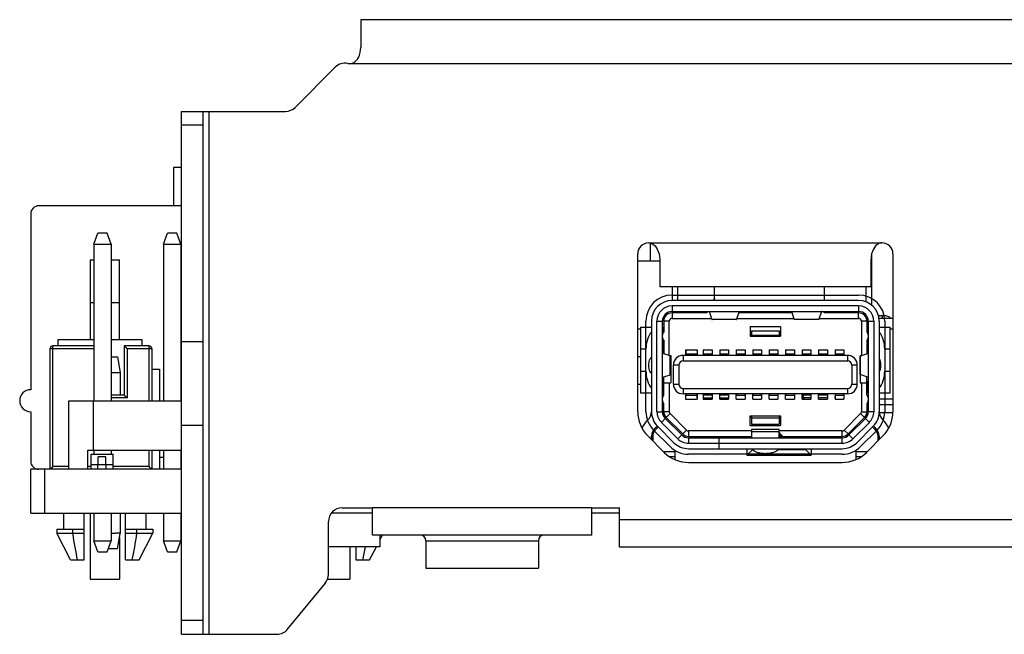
# Model space of a CAD drawing. Header units: millimetres. Extents: x 0 to 594, y 0 to 420.
# Tile 12 of 15: x 238 to 274, y 307 to 330. Entities that reach past the tile are written whole.
import ezdxf

# ---------------------------------------------------------------- set-up
doc = ezdxf.new("R2010")
doc.units = ezdxf.units.MM
doc.header["$LTSCALE"] = 32.67
doc.layers.add('00_COMPONENTS', color=7, linetype='CONTINUOUS')
doc.layers.add('05_ALL_CURVES', color=7, linetype='CONTINUOUS')

msp = doc.modelspace()

# ---------------------------------------------------------------- linework, layer by layer
at = {"layer": '00_COMPONENTS', "color": 7}
for p, q in [((250.244, 329.887), (250.244, 328.879)), ((344.844, 329.887), (250.244, 329.887)), ((249.844, 328.287), (249.878, 328.288)), ((249.315, 328.158), (247.85, 326.693)), ((243.704, 307.497), (243.704, 326.547)), ((243.704, 326.547), (247.497, 326.547)), ((244.504, 307.497), (244.504, 326.547)), ((243.414, 324.507), (243.414, 323.107)), ((243.704, 324.507), (243.414, 324.507)), ((243.704, 323.107), (238.514, 323.107)), ((238.214, 322.807), (238.214, 316.407)), ((240.51, 321.707), (240.66, 322.107)), ((241, 322.107), (240.66, 322.107)), ((241.15, 321.707), (241, 322.107)), ((243.05, 321.707), (243.2, 322.107)), ((243.54, 322.107), (243.2, 322.107)), ((243.69, 321.707), (243.54, 322.107)), ((240.51, 321.707), (240.51, 316.007)), ((240.51, 321.707), (241.15, 321.707)), ((241.15, 321.707), (241.15, 316.007)), ((243.05, 321.707), (243.05, 316.007)), ((243.05, 321.707), (243.69, 321.707)), ((243.69, 321.707), (243.69, 316.007)), ((260.734, 321.757), (260.768, 321.755)), ((269.234, 321.757), (269.2, 321.755)), ((240.379, 321.142), (240.379, 318.237)), ((240.379, 321.142), (240.51, 321.142)), ((241.15, 321.142), (241.449, 321.142)), ((241.449, 318.237), (241.449, 321.142)), ((260.334, 315.607), (260.334, 321.357)), ((260.334, 321.107), (261.134, 321.107)), ((261.134, 321.164), (261.134, 320.157)), ((268.834, 320.157), (268.834, 321.164)), ((268.853, 321.332), (268.853, 319.491)), ((269.634, 321.357), (269.634, 315.607)), ((268.834, 320.157), (261.134, 320.157)), ((261.595, 319.657), (261.595, 320.157)), ((261.795, 319.657), (261.795, 320.157)), ((263.134, 319.657), (263.134, 320.157)), ((267.134, 319.657), (267.134, 320.157)), ((263.099, 319.687), (263.094, 319.657)), ((268.384, 319.657), (261.584, 319.657)), ((268.384, 319.457), (261.584, 319.457)), ((261.584, 319.257), (268.384, 319.257)), ((261.584, 319.257), (261.584, 319.207)), ((262.834, 319.207), (261.584, 319.207)), ((261.584, 319.007), (263.027, 319.007)), ((263.037, 318.978), (262.944, 319.251)), ((263.926, 318.966), (263.043, 318.966)), ((264.024, 319.251), (263.931, 318.978)), ((263.941, 319.007), (266.026, 319.007)), ((265.959, 319.207), (264.009, 319.207)), ((266.035, 318.978), (265.944, 319.251)), ((266.925, 318.966), (266.041, 318.966)), ((267.024, 319.251), (266.931, 318.978)), ((266.941, 319.007), (268.384, 319.007)), ((268.384, 319.207), (267.134, 319.207)), ((268.384, 319.257), (268.384, 319.207)), ((268.719, 319.007), (268.667, 319.007)), ((269.634, 319.007), (269.127, 319.007)), ((260.434, 318.607), (260.334, 318.607)), ((260.434, 318.685), (260.834, 318.685)), ((260.434, 318.685), (260.434, 316.285)), ((260.834, 318.907), (260.834, 315.607)), ((261.034, 315.607), (261.034, 318.907)), ((261.234, 315.607), (261.234, 318.907)), ((261.234, 318.807), (261.284, 318.807)), ((261.241, 318.685), (261.284, 318.685)), ((261.284, 318.907), (261.284, 318.507)), ((261.484, 317.657), (261.484, 318.907)), ((264.434, 318.707), (265.534, 318.707)), ((264.434, 318.707), (264.434, 318.357)), ((265.534, 318.707), (265.534, 318.357)), ((268.484, 318.907), (268.484, 317.657)), ((268.684, 318.907), (268.684, 318.507)), ((268.684, 318.685), (268.734, 318.685)), ((268.734, 318.907), (268.734, 315.607)), ((268.934, 318.907), (268.934, 315.607)), ((269.134, 318.907), (269.134, 315.607)), ((269.134, 318.685), (269.534, 318.685)), ((269.534, 316.285), (269.534, 318.685)), ((239.213, 318.007), (239.213, 318.237)), ((239.213, 318.237), (240.51, 318.237)), ((241.15, 318.237), (242.263, 318.237)), ((242.263, 318.237), (242.263, 318.007)), ((264.434, 318.407), (264.484, 318.407)), ((264.434, 318.357), (265.534, 318.357)), ((264.484, 318.557), (265.484, 318.557)), ((264.484, 318.557), (264.484, 318.357)), ((264.484, 318.393), (265.484, 318.393)), ((265.484, 318.557), (265.484, 318.357)), ((265.484, 318.407), (265.534, 318.407)), ((238.925, 313.507), (238.925, 317.907)), ((240.51, 318.007), (239.025, 318.007)), ((241.625, 318.007), (241.725, 317.907)), ((241.625, 318.007), (241.625, 316.207)), ((242.525, 318.007), (241.625, 318.007)), ((242.625, 317.907), (242.625, 316.007)), ((243.704, 318.167), (244.504, 318.167)), ((261.284, 318.207), (261.284, 317.719)), ((268.684, 318.207), (268.684, 317.719)), ((241.15, 317.607), (241.375, 317.607)), ((241.375, 317.607), (241.475, 317.04)), ((243.69, 317.807), (243.704, 317.807)), ((260.434, 317.607), (260.334, 317.607)), ((261.25, 317.731), (261.24, 317.746)), ((261.512, 317.641), (261.25, 317.731)), ((261.466, 317.657), (261.534, 317.657)), ((261.524, 317.636), (261.524, 316.958)), ((261.534, 317.657), (261.534, 316.657)), ((267.984, 317.657), (261.984, 317.657)), ((262.074, 317.857), (262.494, 317.857)), ((262.074, 317.857), (262.074, 317.657)), ((262.084, 317.857), (262.084, 317.657)), ((262.484, 317.707), (262.084, 317.707)), ((262.484, 317.707), (262.484, 317.657)), ((262.494, 317.857), (262.494, 317.657)), ((262.724, 317.857), (263.044, 317.857)), ((262.724, 317.857), (262.724, 317.657)), ((263.034, 317.707), (262.734, 317.707)), ((262.734, 317.707), (262.734, 317.657)), ((263.034, 317.707), (263.034, 317.657)), ((263.044, 317.857), (263.044, 317.657)), ((263.324, 317.857), (263.644, 317.857)), ((263.324, 317.857), (263.324, 317.657)), ((263.634, 317.707), (263.334, 317.707)), ((263.334, 317.707), (263.334, 317.657)), ((263.634, 317.707), (263.634, 317.657)), ((263.644, 317.857), (263.644, 317.657)), ((263.924, 317.857), (264.244, 317.857)), ((263.924, 317.857), (263.924, 317.657)), ((264.234, 317.707), (263.934, 317.707)), ((263.934, 317.707), (263.934, 317.657)), ((264.234, 317.707), (264.234, 317.657)), ((264.244, 317.857), (264.244, 317.657)), ((264.524, 317.857), (264.844, 317.857)), ((264.524, 317.857), (264.524, 317.657)), ((264.834, 317.707), (264.534, 317.707)), ((264.534, 317.707), (264.534, 317.657)), ((264.834, 317.707), (264.834, 317.657)), ((264.844, 317.857), (264.844, 317.657)), ((265.124, 317.857), (265.444, 317.857)), ((265.124, 317.857), (265.124, 317.657)), ((265.434, 317.707), (265.134, 317.707)), ((265.134, 317.707), (265.134, 317.657)), ((265.434, 317.707), (265.434, 317.657)), ((265.444, 317.857), (265.444, 317.657)), ((265.724, 317.857), (266.044, 317.857)), ((265.724, 317.857), (265.724, 317.657)), ((266.034, 317.707), (265.734, 317.707)), ((265.734, 317.707), (265.734, 317.657)), ((266.034, 317.707), (266.034, 317.657)), ((266.044, 317.857), (266.044, 317.657)), ((266.324, 317.857), (266.644, 317.857)), ((266.324, 317.857), (266.324, 317.657)), ((266.634, 317.707), (266.334, 317.707)), ((266.334, 317.707), (266.334, 317.657)), ((266.634, 317.707), (266.634, 317.657)), ((266.644, 317.857), (266.644, 317.657)), ((266.924, 317.857), (267.244, 317.857)), ((266.924, 317.857), (266.924, 317.657)), ((267.234, 317.707), (266.934, 317.707)), ((266.934, 317.707), (266.934, 317.657)), ((267.234, 317.707), (267.234, 317.657)), ((267.244, 317.857), (267.244, 317.657)), ((267.524, 317.857), (267.844, 317.857)), ((267.524, 317.857), (267.524, 317.657)), ((267.834, 317.707), (267.534, 317.707)), ((267.534, 317.707), (267.534, 317.657)), ((267.834, 317.707), (267.834, 317.657)), ((267.844, 317.857), (267.844, 317.657)), ((268.433, 316.962), (268.433, 317.632)), ((268.434, 317.657), (268.502, 317.657)), ((268.434, 317.657), (268.434, 317.637)), ((268.445, 317.637), (268.718, 317.731)), ((268.718, 317.731), (268.728, 317.746)), ((242.625, 317.157), (242.913, 317.157)), ((242.913, 317.157), (242.913, 316.007)), ((261.634, 316.607), (261.634, 317.307)), ((261.834, 317.307), (261.834, 316.607)), ((261.984, 317.457), (267.984, 317.457)), ((268.134, 317.307), (268.134, 316.607)), ((268.334, 316.607), (268.334, 317.307)), ((241.475, 317.04), (241.475, 316.207)), ((261.24, 316.847), (261.25, 316.863)), ((261.25, 316.863), (261.512, 316.952)), ((261.284, 316.657), (261.284, 316.874)), ((268.434, 316.956), (268.434, 316.657)), ((268.718, 316.863), (268.445, 316.956)), ((268.684, 316.207), (268.684, 316.874)), ((268.728, 316.847), (268.718, 316.863)), ((260.334, 316.607), (260.434, 316.607)), ((261.234, 316.707), (261.284, 316.707)), ((261.284, 316.657), (261.534, 316.657)), ((261.284, 316.207), (261.284, 316.657)), ((261.484, 316.657), (261.484, 315.607)), ((261.984, 316.457), (267.984, 316.457)), ((268.434, 316.657), (268.684, 316.657)), ((268.484, 316.657), (268.484, 315.607)), ((268.684, 316.707), (268.734, 316.707)), ((241.625, 316.207), (241.15, 316.207)), ((241.625, 316.207), (241.725, 316.107)), ((260.834, 316.285), (260.434, 316.285)), ((261.234, 316.285), (261.246, 316.285)), ((267.984, 316.257), (261.984, 316.257)), ((262.074, 316.257), (262.074, 316.057)), ((262.079, 316.257), (262.079, 316.057)), ((262.084, 316.257), (262.084, 316.207)), ((262.084, 316.207), (262.484, 316.207)), ((262.484, 316.257), (262.484, 316.157)), ((262.494, 316.122), (262.486, 316.13)), ((262.494, 316.257), (262.494, 316.057)), ((262.724, 316.257), (262.724, 316.057)), ((262.724, 316.107), (263.044, 316.107)), ((262.734, 316.257), (262.734, 316.207)), ((263.034, 316.207), (262.734, 316.207)), ((263.034, 316.257), (263.034, 316.207)), ((263.044, 316.257), (263.044, 316.057)), ((263.324, 316.057), (263.324, 316.257)), ((263.324, 316.107), (263.644, 316.107)), ((263.334, 316.257), (263.334, 316.207)), ((263.634, 316.207), (263.334, 316.207)), ((263.644, 316.092), (263.609, 316.057)), ((263.634, 316.257), (263.634, 316.207)), ((263.644, 316.257), (263.644, 316.057)), ((263.924, 316.057), (263.924, 316.257)), ((263.934, 316.257), (263.934, 316.207)), ((263.934, 316.207), (264.234, 316.207)), ((264.234, 316.257), (264.234, 316.207)), ((264.244, 316.257), (264.244, 316.057)), ((264.524, 316.057), (264.524, 316.257)), ((264.534, 316.257), (264.534, 316.207)), ((264.534, 316.207), (264.834, 316.207)), ((264.834, 316.257), (264.834, 316.207)), ((264.844, 316.257), (264.844, 316.057)), ((265.124, 316.057), (265.124, 316.257)), ((265.134, 316.257), (265.134, 316.207)), ((265.134, 316.207), (265.434, 316.207)), ((265.434, 316.257), (265.434, 316.207)), ((265.444, 316.257), (265.444, 316.057)), ((265.724, 316.057), (265.724, 316.257)), ((265.734, 316.257), (265.734, 316.207)), ((265.734, 316.207), (266.034, 316.207)), ((266.034, 316.257), (266.034, 316.207)), ((266.044, 316.257), (266.044, 316.057)), ((266.324, 316.057), (266.324, 316.257)), ((266.334, 316.257), (266.334, 316.207)), ((266.634, 316.207), (266.334, 316.207)), ((266.359, 316.207), (266.359, 316.107)), ((266.359, 316.107), (266.409, 316.057)), ((266.644, 316.107), (266.359, 316.107)), ((266.634, 316.257), (266.634, 316.207)), ((266.644, 316.257), (266.644, 316.057)), ((266.924, 316.057), (266.924, 316.257)), ((267.244, 316.107), (266.924, 316.107)), ((266.934, 316.257), (266.934, 316.207)), ((267.234, 316.207), (266.934, 316.207)), ((267.234, 316.257), (267.234, 316.207)), ((267.244, 316.257), (267.244, 316.057)), ((267.524, 316.257), (267.524, 316.057)), ((267.534, 316.257), (267.534, 316.157)), ((267.534, 316.207), (267.834, 316.207)), ((267.834, 316.257), (267.834, 316.207)), ((267.844, 316.257), (267.844, 316.057)), ((268.722, 316.285), (268.734, 316.285)), ((269.534, 316.285), (269.134, 316.285)), ((239.6, 313.507), (239.6, 316.007)), ((239.6, 316.007), (243.7, 316.007)), ((240.5, 314.207), (240.5, 316.007)), ((261.284, 315.607), (261.284, 315.907)), ((262.074, 316.057), (262.494, 316.057)), ((262.724, 316.057), (263.044, 316.057)), ((263.324, 316.057), (263.644, 316.057)), ((263.924, 316.057), (264.244, 316.057)), ((264.524, 316.057), (264.844, 316.057)), ((265.124, 316.057), (265.444, 316.057)), ((265.724, 316.057), (266.044, 316.057)), ((266.324, 316.057), (266.644, 316.057)), ((266.924, 316.057), (267.244, 316.057)), ((267.524, 316.057), (267.844, 316.057)), ((268.684, 315.907), (268.684, 315.607)), ((268.684, 315.872), (268.734, 315.872)), ((269.134, 315.872), (269.634, 315.872)), ((238.214, 315.607), (238.214, 313.807)), ((261.972, 314.795), (261.372, 315.395)), ((261.513, 315.536), (262.113, 314.936)), ((264.434, 315.457), (265.534, 315.457)), ((264.434, 315.107), (264.434, 315.457)), ((264.434, 315.407), (264.484, 315.407)), ((264.484, 315.457), (264.484, 315.157)), ((265.484, 315.457), (265.484, 315.157)), ((265.484, 315.407), (265.534, 315.407)), ((265.534, 315.457), (265.534, 315.107)), ((267.855, 314.936), (268.455, 315.536)), ((267.996, 314.795), (268.596, 315.395)), ((243.704, 315.117), (244.504, 315.117)), ((261.054, 315.076), (261.654, 314.476)), ((261.195, 315.217), (261.795, 314.617)), ((261.937, 314.759), (261.337, 315.359)), ((264.434, 315.107), (265.534, 315.107)), ((264.484, 315.157), (265.484, 315.157)), ((268.032, 314.759), (268.631, 315.359)), ((268.773, 315.217), (268.173, 314.618)), ((268.315, 314.477), (268.914, 315.076)), ((260.701, 314.722), (261.301, 314.122)), ((260.834, 314.589), (260.834, 314.712)), ((260.854, 314.569), (260.854, 314.836)), ((260.881, 314.757), (260.887, 314.757)), ((260.881, 314.757), (260.881, 314.542)), ((260.934, 314.976), (260.934, 314.892)), ((264.484, 314.907), (262.184, 314.907)), ((262.184, 314.707), (264.484, 314.707)), ((262.184, 314.657), (267.784, 314.657)), ((263.284, 314.657), (263.284, 314.257)), ((265.484, 314.959), (264.484, 314.959)), ((264.484, 314.959), (264.484, 314.668)), ((265.484, 314.668), (265.484, 314.959)), ((267.784, 314.907), (265.484, 314.907)), ((265.523, 314.789), (265.523, 314.657)), ((265.53, 314.782), (265.571, 314.741)), ((265.571, 314.741), (265.571, 314.657)), ((265.623, 314.707), (267.784, 314.707)), ((268.668, 314.123), (269.267, 314.722)), ((269.034, 314.892), (269.034, 314.976)), ((269.081, 314.757), (269.081, 314.536)), ((269.134, 314.712), (269.134, 314.589)), ((262.184, 314.457), (267.784, 314.457)), ((240.3, 313.507), (240.3, 314.207)), ((240.3, 314.207), (243.7, 314.207)), ((240.414, 313.507), (240.414, 314.057)), ((240.414, 314.057), (241.214, 314.057)), ((240.51, 314.207), (240.51, 314.057)), ((240.674, 313.687), (240.674, 313.967)), ((240.954, 313.967), (240.674, 313.967)), ((240.954, 313.687), (240.954, 313.967)), ((241.15, 314.207), (241.15, 314.057)), ((241.214, 313.507), (241.214, 314.057)), ((242.625, 314.207), (242.625, 313.507)), ((242.913, 314.207), (242.913, 313.507)), ((243.05, 313.937), (242.913, 313.937)), ((243.05, 314.207), (243.05, 313.507)), ((243.69, 314.207), (243.69, 313.507)), ((243.704, 314.167), (243.69, 314.181)), ((261.266, 314.157), (261.681, 314.157)), ((261.681, 313.957), (261.508, 313.957)), ((261.681, 314.157), (261.681, 313.863)), ((262.184, 314.257), (267.784, 314.257)), ((264.314, 314.257), (264.314, 314.017)), ((264.514, 314.217), (264.314, 314.017)), ((264.314, 314.017), (266.654, 314.017)), ((264.514, 314.234), (264.514, 314.217)), ((264.53, 314.217), (264.514, 314.217)), ((266.454, 314.217), (265.438, 314.217)), ((266.454, 314.257), (266.454, 314.217)), ((266.654, 314.017), (266.454, 314.217)), ((266.654, 314.257), (266.654, 314.017)), ((268.281, 314.157), (268.702, 314.157)), ((268.281, 314.157), (268.281, 313.861)), ((268.46, 313.957), (268.281, 313.957)), ((239.025, 313.607), (238.925, 313.507)), ((240.414, 313.687), (241.214, 313.687)), ((240.664, 313.507), (240.664, 313.687)), ((240.964, 313.507), (240.964, 313.687)), ((242.625, 313.507), (242.525, 313.607)), ((262.184, 313.757), (267.784, 313.757)), ((238.214, 311.907), (238.214, 313.507)), ((243.704, 313.507), (238.214, 313.507)), ((238.214, 311.907), (243.704, 311.907)), ((239.414, 311.907), (239.414, 311.327)), ((240.164, 310.207), (240.164, 311.907)), ((240.379, 311.907), (240.379, 309.507)), ((240.51, 311.907), (240.51, 310.907)), ((241.15, 311.907), (241.15, 310.907)), ((241.475, 311.907), (241.475, 311.174)), ((241.664, 310.207), (241.664, 311.907)), ((242.414, 311.907), (242.414, 311.327)), ((243.05, 311.907), (243.05, 310.907)), ((243.69, 311.907), (243.69, 310.907)), ((250.664, 311.907), (249.165, 311.907)), ((249.564, 312.107), (250.664, 312.107)), ((250.664, 311.107), (250.664, 312.107)), ((258.664, 312.107), (259.664, 312.107)), ((258.664, 311.107), (258.664, 312.107)), ((259.664, 311.907), (258.664, 311.907)), ((259.664, 310.667), (259.664, 312.107)), ((249.064, 309.675), (249.064, 311.607)), ((239.164, 311.327), (239.164, 311.177)), ((239.164, 311.327), (240.164, 311.327)), ((239.664, 310.207), (239.164, 311.177)), ((239.164, 311.177), (240.164, 311.177)), ((239.741, 311.327), (239.741, 311.177)), ((241.375, 310.607), (241.475, 311.174)), ((241.664, 311.327), (242.664, 311.327)), ((241.664, 311.177), (242.664, 311.177)), ((242.087, 311.177), (242.087, 311.327)), ((242.164, 310.207), (242.664, 311.177)), ((242.664, 311.327), (242.664, 311.177)), ((258.664, 311.107), (250.664, 311.107)), ((250.939, 311.107), (250.939, 310.687)), ((250.939, 310.935), (251.028, 311.107)), ((240.66, 310.507), (240.51, 310.907)), ((240.51, 310.907), (241.15, 310.907)), ((241, 310.507), (241.15, 310.907)), ((241.449, 311.027), (241.449, 309.507)), ((243.2, 310.507), (243.05, 310.907)), ((243.05, 310.907), (243.69, 310.907)), ((243.54, 310.507), (243.69, 310.907)), ((252.614, 310.907), (252.614, 309.907)), ((256.714, 310.907), (256.714, 309.907)), ((240.66, 310.507), (241, 310.507)), ((241.075, 310.607), (241.063, 310.674)), ((241.375, 310.607), (241.075, 310.607)), ((243.2, 310.507), (243.54, 310.507)), ((250.939, 310.687), (249.064, 310.687)), ((249.849, 310.687), (249.849, 309.507)), ((250.064, 310.687), (250.064, 310.207)), ((250.564, 310.207), (250.812, 310.687)), ((335.064, 310.667), (259.664, 310.667)), ((239.664, 310.207), (240.164, 310.207)), ((241.664, 310.207), (242.164, 310.207)), ((250.064, 310.207), (250.564, 310.207)), ((252.614, 309.907), (256.714, 309.907)), ((240.379, 309.507), (241.449, 309.507)), ((247.574, 307.68), (248.951, 309.358)), ((249.034, 309.507), (249.849, 309.507)), ((243.704, 307.497), (247.187, 307.497))]:
    msp.add_line(p, q, dxfattribs=at)
at = {"layer": '00_COMPONENTS', "color": 4}
for p, q in [((249.844, 328.287), (345.244, 328.287)), ((244.704, 326.547), (244.704, 307.497)), ((244.504, 326.047), (243.704, 326.047)), ((260.734, 321.757), (269.234, 321.757)), ((260.795, 321.107), (260.795, 321.755)), ((268.654, 319.606), (268.654, 320.157)), ((261.584, 319.857), (268.384, 319.857)), ((240.51, 319.572), (240.379, 319.572)), ((241.449, 319.572), (241.15, 319.572)), ((261.584, 319.457), (261.584, 319.257)), ((268.384, 319.457), (268.384, 319.257)), ((261.584, 319.207), (261.584, 319.007)), ((262.944, 319.251), (264.024, 319.251)), ((263.037, 318.978), (263.931, 318.978)), ((265.944, 319.251), (267.024, 319.251)), ((266.035, 318.978), (266.931, 318.978)), ((268.384, 319.007), (268.384, 319.207)), ((268.654, 319.037), (268.654, 319.129)), ((269.106, 319.107), (269.254, 319.107)), ((260.634, 315.607), (260.634, 318.907)), ((261.034, 318.907), (261.234, 318.907)), ((261.246, 318.685), (261.246, 318.454)), ((261.484, 318.907), (261.284, 318.907)), ((268.684, 318.907), (268.484, 318.907)), ((268.722, 318.453), (268.722, 318.685)), ((268.734, 318.907), (268.934, 318.907)), ((269.334, 318.907), (269.334, 315.607)), ((269.634, 318.607), (269.534, 318.607)), ((261.246, 318.26), (261.246, 317.737)), ((268.722, 317.738), (268.722, 318.26)), ((238.925, 317.907), (240.51, 317.907)), ((239.025, 313.607), (239.025, 318.007)), ((241.725, 317.907), (241.725, 316.107)), ((241.725, 317.907), (242.625, 317.907)), ((242.525, 318.007), (242.525, 316.007)), ((260.634, 317.885), (260.434, 317.885)), ((269.534, 317.885), (269.334, 317.885)), ((261.24, 316.847), (261.24, 317.746)), ((261.512, 316.952), (261.512, 317.641)), ((261.984, 317.657), (261.984, 317.457)), ((267.984, 317.457), (267.984, 317.657)), ((268.445, 317.637), (268.445, 316.956)), ((268.728, 317.746), (268.728, 316.847)), ((261.834, 317.307), (261.634, 317.307)), ((268.334, 317.307), (268.134, 317.307)), ((260.434, 317.085), (260.634, 317.085)), ((269.334, 317.085), (269.534, 317.085)), ((261.246, 316.707), (261.246, 316.285)), ((261.634, 316.607), (261.834, 316.607)), ((261.984, 316.457), (261.984, 316.257)), ((267.984, 316.257), (267.984, 316.457)), ((268.134, 316.607), (268.334, 316.607)), ((268.722, 316.285), (268.722, 316.707)), ((241.725, 316.107), (241.15, 316.107)), ((269.134, 316.072), (269.634, 316.072)), ((261.034, 315.607), (261.234, 315.607)), ((261.484, 315.607), (261.284, 315.607)), ((261.372, 315.395), (261.513, 315.536)), ((265.484, 315.376), (264.484, 315.376)), ((268.596, 315.395), (268.455, 315.536)), ((268.484, 315.607), (268.684, 315.607)), ((268.934, 315.607), (268.734, 315.607)), ((269.136, 315.572), (269.632, 315.572)), ((261.337, 315.359), (261.195, 315.217)), ((268.631, 315.359), (268.773, 315.217)), ((261.513, 314.335), (260.913, 314.935)), ((261.795, 314.617), (261.937, 314.759)), ((262.113, 314.936), (261.972, 314.795)), ((262.184, 314.907), (262.184, 314.707)), ((262.184, 314.657), (262.184, 314.457)), ((265.484, 314.878), (264.484, 314.878)), ((265.53, 314.657), (265.53, 314.782)), ((267.784, 314.707), (267.784, 314.907)), ((267.784, 314.457), (267.784, 314.657)), ((267.855, 314.936), (267.996, 314.795)), ((268.173, 314.618), (268.032, 314.759)), ((269.055, 314.935), (268.456, 314.335)), ((242.525, 314.207), (242.525, 313.607)), ((267.784, 314.057), (262.184, 314.057)), ((239.6, 313.607), (239.025, 313.607)), ((240.414, 313.607), (240.3, 313.607)), ((242.525, 313.607), (241.214, 313.607)), ((238.714, 313.507), (238.714, 311.907)), ((258.664, 312.107), (250.664, 312.107)), ((335.064, 311.667), (259.664, 311.667)), ((252.614, 310.907), (256.714, 310.907)), ((244.504, 307.997), (243.704, 307.997))]:
    msp.add_line(p, q, dxfattribs=at)
at = {"layer": '00_COMPONENTS', "color": 7}
for points in [[(241.625, 318.007), (241.629, 318.004), (241.635, 317.998), (241.643, 317.988), (241.654, 317.977), (241.668, 317.964)], [(241.681, 317.95), (241.695, 317.936), (241.71, 317.921), (241.725, 317.907)], [(241.625, 316.207), (241.627, 316.203), (241.634, 316.197), (241.643, 316.188), (241.655, 316.177), (241.668, 316.164)], [(241.681, 316.15), (241.696, 316.136), (241.711, 316.122), (241.725, 316.107)], [(239.025, 313.607), (239.01, 313.592), (238.995, 313.578), (238.981, 313.563), (238.968, 313.549), (238.954, 313.537), (238.943, 313.525), (238.935, 313.515), (238.929, 313.509), (238.925, 313.507)], [(242.568, 313.563), (242.555, 313.578), (242.54, 313.592), (242.525, 313.607)], [(242.625, 313.507), (242.621, 313.509), (242.615, 313.515), (242.607, 313.525), (242.596, 313.537), (242.582, 313.549)]]:
    msp.add_lwpolyline(points, dxfattribs=at)
for centre, radius, start, end in [((249.668, 327.804), 0.5, 78.749, 135), ((249.844, 328.687), 0.4, 258.749, 270), ((247.497, 327.047), 0.5, 270, 315), ((238.514, 322.807), 0.3, 90, 180), ((260.734, 321.357), 0.4, 90, 180), ((269.234, 321.357), 0.4, 0, 90), ((261.584, 318.907), 0.75, 90.0047, 180.0006), ((261.584, 318.907), 0.55, 90.0054, 180), ((268.384, 318.907), 0.75, 0, 89.9957), ((268.384, 318.907), 0.55, 0, 89.9946), ((261.584, 318.907), 0.35, 90.0034, 180), ((261.584, 318.907), 0.3, 90, 180), ((261.584, 318.907), 0.1, 90, 180), ((262.946, 319.107), 0.15, 100.1509, 138.1897), ((267.022, 319.107), 0.15, 41.8103, 87.0654), ((268.384, 318.907), 0.35, 0, 89.9966), ((268.384, 318.907), 0.3, 0, 90), ((268.384, 318.907), 0.1, 0, 90), ((261.38, 318.397), 0.146, 131.1454, 180), ((261.38, 318.317), 0.146, 180, 228.8551), ((268.588, 318.397), 0.146, 0, 48.8548), ((268.588, 318.317), 0.146, 311.1458, 360), ((239.025, 317.907), 0.1, 90, 180), ((242.525, 317.907), 0.1, 0, 90), ((261.984, 317.307), 0.35, 90, 180), ((267.984, 317.307), 0.35, 0, 90), ((268.671, 317.775), 0.0644, 332.8198, 334.1259), ((261.984, 317.307), 0.15, 90, 180), ((267.984, 317.307), 0.15, 0, 90), ((261.298, 316.818), 0.0651, 152.9932, 154.2934), ((261.984, 316.607), 0.35, 180, 270), ((261.984, 316.607), 0.15, 180, 270), ((267.984, 316.607), 0.35, 270, 360), ((267.984, 316.607), 0.15, 270, 360), ((238.214, 316.007), 0.4, 90, 270), ((261.38, 316.097), 0.146, 131.1454, 180), ((261.234, 316.035), 0.25, 78.4514, 87.2774), ((262.684, 316.157), 0.2, 180, 198.1203), ((263.459, 316.157), 0.2, 329.9504, 337.8115), ((267.334, 316.157), 0.2, 341.875, 360), ((268.734, 316.035), 0.25, 92.6839, 101.5499), ((268.588, 316.097), 0.146, 0, 48.8548), ((261.38, 316.017), 0.146, 180, 228.8548), ((261.234, 316.035), 0.25, 270, 281.5338), ((266.509, 316.157), 0.2, 203.7377, 210.0175), ((268.588, 316.017), 0.146, 311.1454, 360), ((268.734, 316.035), 0.25, 258.4652, 270.001), ((261.584, 315.607), 1.25, 180, 225.0286), ((260.434, 315.607), 0.4, 311.8103, 0), ((261.584, 315.607), 0.75, 180, 225.0328), ((261.584, 315.607), 0.55, 180, 225.0376), ((261.584, 315.607), 0.35, 180, 225.024), ((260.434, 315.607), 0.85, 349.6061, 0), ((261.584, 315.607), 0.3, 180, 225), ((261.584, 315.607), 0.1, 179.9855, 225), ((268.384, 315.607), 0.1, 315, 360), ((268.384, 315.607), 0.3, 315, 360), ((268.384, 315.607), 0.35, 314.9758, 360), ((269.534, 315.607), 0.85, 180, 190.394), ((268.384, 315.607), 0.55, 314.9621, 360), ((268.384, 315.607), 0.75, 314.967, 360), ((269.534, 315.607), 0.4, 180, 228.1897), ((268.384, 315.607), 1.25, 314.9712, 360), ((261.234, 314.712), 0.8, 131.8103, 158.5701), ((261.234, 314.712), 0.4, 131.8103, 180.0258), ((260.434, 315.607), 0.8, 311.8103, 319.5668), ((260.434, 315.607), 0.85, 311.8103, 319.375), ((269.534, 315.607), 0.85, 220.7363, 228.1897), ((269.534, 315.607), 0.8, 220.5266, 228.1897), ((268.734, 314.712), 0.4, 0.0258, 48.1897), ((268.734, 314.712), 0.8, 21.4302, 48.1897), ((261.234, 314.712), 0.35, 131.8103, 172.7075), ((262.184, 315.007), 0.35, 225.0477, 270), ((262.184, 315.007), 0.3, 225, 270), ((262.184, 315.007), 0.1, 225, 270), ((264.58, 314.668), 0.0962, 180.0174, 186.6757), ((265.388, 314.668), 0.0962, 353.3241, 359.9826), ((265.832, 314.976), 0.361, 208.6041, 211.1102), ((265.666, 314.92), 0.194, 222.4809, 225.4785), ((267.784, 315.007), 0.1, 270, 315), ((267.784, 315.007), 0.3, 270, 315), ((267.784, 315.007), 0.35, 270, 315.0238), ((268.734, 314.712), 0.35, 7.2925, 48.1897), ((262.184, 315.007), 0.75, 225.0326, 270), ((262.184, 315.007), 0.55, 225.0374, 270), ((267.784, 315.007), 0.55, 270, 315.0374), ((267.784, 315.007), 0.75, 270, 315.0326), ((262.184, 315.007), 1.25, 225.0284, 270), ((267.784, 315.007), 1.25, 270, 315.0284), ((238.514, 313.807), 0.3, 180, 270), ((249.564, 311.607), 0.5, 90, 180), ((252.414, 310.907), 0.2, 0, 90), ((256.914, 310.907), 0.2, 90, 180), ((248.564, 309.675), 0.5, 320.6482, 360), ((247.187, 307.997), 0.5, 270, 320.6482)]:
    msp.add_arc(centre, radius, start, end, dxfattribs=at)
at = {"layer": '00_COMPONENTS', "color": 4}
for centre, start, end in [((261.584, 318.907), 90.0047, 180.0006), ((268.384, 318.907), 0, 89.9957), ((261.584, 315.607), 180, 225.0328), ((268.384, 315.607), 314.967, 360), ((262.184, 315.007), 225.0326, 270), ((267.784, 315.007), 270, 315.0326)]:
    msp.add_arc(centre, 0.95, start, end, dxfattribs=at)
at = {"layer": '00_COMPONENTS', "color": 7}
for centre, major_axis, ratio, start_param, end_param in [((261.167, 317.885), (0, 0.8), 0.666667, 0.675132, 1.570796), ((268.801, 317.885), (0, 0.8), 0.666667, -1.570796, -0.675132), ((261.167, 317.085), (0, 0.8), 0.666667, 1.570798, 2.466461), ((268.801, 317.085), (0, 0.8), 0.666667, 3.816724, 4.712389), ((240.914, 314.227), (0, 5.87), 0.233825, -4.1659, -3.957862), ((240.914, 314.227), (0, 5.87), 0.233825, -2.325323, -2.117286), ((249.314, 314.227), (0, 5.87), 0.233825, -2.325323, -2.218096)]:
    msp.add_ellipse(centre, major_axis=major_axis, ratio=ratio, start_param=start_param, end_param=end_param, dxfattribs=at)
for points, knots in [([(249.97, 328.318), (250.049, 328.359), (250.201, 328.533), (250.239, 328.753), (250.244, 328.879)], [0, 0, 0, 0, 0.414788, 1, 1, 1, 1]), ([(249.878, 328.288), (249.886, 328.289), (249.918, 328.295), (249.948, 328.307), (249.97, 328.318)], [0, 0, 0, 0, 0.238075, 1, 1, 1, 1]), ([(260.768, 321.755), (260.776, 321.754), (260.808, 321.749), (260.838, 321.736), (260.86, 321.725)], [0, 0, 0, 0, 0.238199, 1, 1, 1, 1]), ([(260.86, 321.725), (260.939, 321.684), (261.091, 321.51), (261.129, 321.29), (261.134, 321.164)], [0, 0, 0, 0, 0.415137, 1, 1, 1, 1]), ([(269.108, 321.725), (269.029, 321.684), (268.877, 321.51), (268.839, 321.29), (268.834, 321.164)], [0, 0, 0, 0, 0.415137, 1, 1, 1, 1]), ([(269.2, 321.755), (269.192, 321.754), (269.16, 321.749), (269.13, 321.736), (269.108, 321.725)], [0, 0, 0, 0, 0.238199, 1, 1, 1, 1]), ([(263.134, 319.742), (263.129, 319.738), (263.113, 319.723), (263.101, 319.703), (263.099, 319.687)], [0, 0, 0, 0, 0.288337, 1, 1, 1, 1]), ([(263.037, 318.978), (263.038, 318.975), (263.039, 318.971), (263.041, 318.966), (263.043, 318.966)], [0, 0, 0, 0, 0.698946, 1, 1, 1, 1]), ([(263.926, 318.966), (263.927, 318.966), (263.929, 318.971), (263.93, 318.975), (263.931, 318.978)], [0, 0, 0, 0, 0.301042, 1, 1, 1, 1]), ([(266.041, 318.966), (266.039, 318.966), (266.037, 318.971), (266.036, 318.975), (266.035, 318.978)], [0, 0, 0, 0, 0.299777, 1, 1, 1, 1]), ([(266.931, 318.978), (266.93, 318.975), (266.929, 318.971), (266.927, 318.966), (266.925, 318.966)], [0, 0, 0, 0, 0.698936, 1, 1, 1, 1]), ([(260.834, 317.011), (260.819, 317.018), (260.79, 317.05), (260.763, 317.116), (260.745, 317.201), (260.739, 317.297), (260.745, 317.393), (260.763, 317.478), (260.79, 317.543), (260.819, 317.575), (260.834, 317.582)], [0, 0, 0, 0, 0.081498, 0.196456, 0.340227, 0.500002, 0.659776, 0.803546, 0.918503, 1, 1, 1, 1]), ([(261.512, 317.641), (261.515, 317.64), (261.519, 317.639), (261.524, 317.637), (261.524, 317.636)], [0, 0, 0, 0, 0.698485, 1, 1, 1, 1]), ([(268.445, 317.637), (268.442, 317.636), (268.438, 317.636), (268.433, 317.633), (268.433, 317.632)], [0, 0, 0, 0, 0.698485, 1, 1, 1, 1]), ([(269.134, 317.046), (269.144, 317.06), (269.16, 317.095), (269.184, 317.178), (269.195, 317.297), (269.184, 317.415), (269.16, 317.499), (269.144, 317.533), (269.134, 317.548)], [0, 0, 0, 0, 0.09941, 0.219906, 0.499998, 0.780091, 0.900588, 1, 1, 1, 1]), ([(241.15, 317.039), (241.189, 317.04), (241.246, 317.04), (241.32, 317.039), (241.37, 317.037), (241.412, 317.036), (241.441, 317.036), (241.458, 317.038), (241.467, 317.038), (241.471, 317.04), (241.475, 317.039), (241.475, 317.04)], [0, 0, 0, 0, 0.356666, 0.52938, 0.68569, 0.817361, 0.916587, 0.952428, 0.978558, 0.994561, 1, 1, 1, 1]), ([(261.524, 316.958), (261.524, 316.956), (261.519, 316.954), (261.515, 316.953), (261.512, 316.952)], [0, 0, 0, 0, 0.301145, 1, 1, 1, 1]), ([(268.433, 316.962), (268.433, 316.96), (268.438, 316.958), (268.442, 316.957), (268.445, 316.956)], [0, 0, 0, 0, 0.301514, 1, 1, 1, 1]), ([(265.492, 314.856), (265.493, 314.852), (265.499, 314.834), (265.508, 314.816), (265.515, 314.803)], [0, 0, 0, 0, 0.228027, 1, 1, 1, 1]), ([(265.79, 314.657), (265.753, 314.657), (265.673, 314.674), (265.605, 314.716), (265.571, 314.741)], [0, 0, 0, 0, 0.469105, 1, 1, 1, 1]), ([(264.498, 314.257), (264.513, 314.229), (264.569, 314.179), (264.682, 314.129), (264.825, 314.096), (264.984, 314.085), (265.143, 314.096), (265.286, 314.129), (265.399, 314.179), (265.455, 314.229), (265.47, 314.257)], [0, 0, 0, 0, 0.087983, 0.204616, 0.345564, 0.5, 0.654437, 0.795384, 0.912017, 1, 1, 1, 1]), ([(241.475, 311.174), (241.475, 311.174), (241.471, 311.174), (241.467, 311.175), (241.458, 311.175), (241.441, 311.177), (241.412, 311.177), (241.37, 311.176), (241.32, 311.175), (241.246, 311.174), (241.189, 311.174), (241.15, 311.174)], [0, 0, 0, 0, 0.005439, 0.021442, 0.047572, 0.083413, 0.182639, 0.31431, 0.47062, 0.643334, 1, 1, 1, 1])]:
    msp.add_open_spline(points, degree=3, knots=knots, dxfattribs=at)
for points in [[(262.942, 319.255), (262.943, 319.253), (262.944, 319.252), (262.944, 319.251)], [(264.024, 319.251), (264.024, 319.252), (264.025, 319.253), (264.026, 319.255)], [(265.942, 319.255), (265.943, 319.253), (265.944, 319.252), (265.944, 319.251)], [(267.024, 319.251), (267.024, 319.252), (267.025, 319.253), (267.026, 319.255)], [(261.24, 317.746), (261.238, 317.749), (261.237, 317.753), (261.236, 317.756)], [(268.732, 317.758), (268.732, 317.754), (268.73, 317.75), (268.729, 317.747)], [(261.236, 316.836), (261.236, 316.839), (261.238, 316.843), (261.239, 316.846)], [(268.728, 316.847), (268.73, 316.844), (268.731, 316.841), (268.732, 316.837)]]:
    msp.add_open_spline(points, degree=3, dxfattribs=at)
at = {"layer": '00_COMPONENTS', "color": 4}
msp.add_open_spline([(269.241, 319.006), (269.249, 319.039), (269.254, 319.073), (269.254, 319.107)], degree=3, dxfattribs=at)
msp.add_open_spline([(269.555, 319.007), (269.534, 319.027), (269.489, 319.063), (269.41, 319.089), (269.332, 319.101), (269.279, 319.105), (269.254, 319.107)], degree=3, knots=[0, 0, 0, 0, 0.268964, 0.518339, 0.760758, 1, 1, 1, 1], dxfattribs=at)
at = {"layer": '05_ALL_CURVES', "color": 4}
msp.add_line((243.704, 313.937), (243.691, 313.937), dxfattribs=at)

doc.saveas('drawing.dxf')
